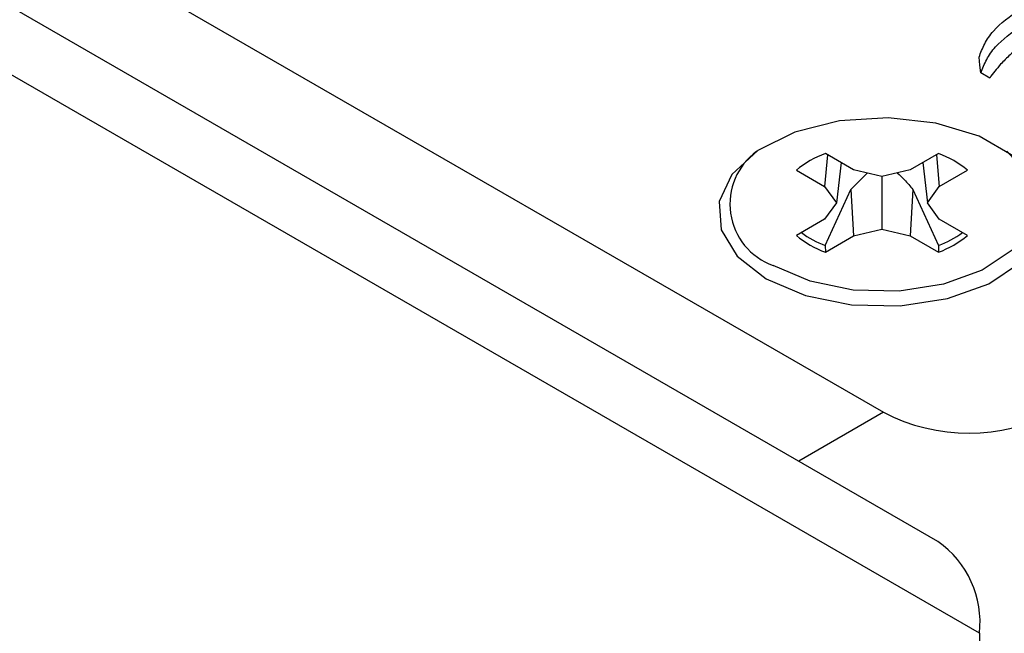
# Model space of a CAD drawing. Header units: inches. Extents: x 0.3 to 33.8, y 0.2 to 21.7.
# Tile 145 of 192: x 30.5891 to 30.6889, y 14.1068 to 14.1691. Entities that reach past the tile are written whole.
import ezdxf

# ---------------------------------------------------------------- set-up
doc = ezdxf.new("R2010")
doc.units = ezdxf.units.IN
doc.header["$MEASUREMENT"] = 0

msp = doc.modelspace()

# ---------------------------------------------------------------- linework, layer by layer
at = {"color": 7, "linetype": 'Continuous', "lineweight": 25}
for p, q in [((30.68216940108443, 14.11610676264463), (30.02809562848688, 14.49369551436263)), ((30.68638982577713, 14.10677862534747), (30.03231605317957, 14.48436737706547)), ((30.46451778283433, 14.25167531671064), (30.67664981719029, 14.12921409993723)), ((30.68742890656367, 14.16314832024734), (30.68653680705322, 14.16366331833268)), ((30.6709703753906, 14.15536229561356), (30.67068669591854, 14.15212980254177)), ((30.67362826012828, 14.15382793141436), (30.67076098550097, 14.15548317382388)), ((30.6822300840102, 14.15548317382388), (30.6793628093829, 14.15382793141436)), ((30.68202069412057, 14.15536229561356), (30.68230437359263, 14.15212980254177)), ((30.66781942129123, 14.15378504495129), (30.67068669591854, 14.15212980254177)), ((30.67234891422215, 14.15456648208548), (30.67187435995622, 14.15047456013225)), ((30.67649553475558, 14.15314230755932), (30.67362826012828, 14.15382793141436)), ((30.6793628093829, 14.15382793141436), (30.67649553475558, 14.15314230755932)), ((30.68064215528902, 14.15456648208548), (30.68111670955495, 14.15047456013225)), ((30.68230437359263, 14.15212980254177), (30.68517164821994, 14.15378504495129)), ((30.67335698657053, 14.15182516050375), (30.67501494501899, 14.15349634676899)), ((30.67649553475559, 14.15314230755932), (30.67649553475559, 14.14780681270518)), ((30.67068669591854, 14.15212980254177), (30.67187435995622, 14.15047456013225)), ((30.67075228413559, 14.14614992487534), (30.67335698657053, 14.15182516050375)), ((30.67335698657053, 14.15182516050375), (30.67362826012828, 14.14712118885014)), ((30.67963408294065, 14.15182516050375), (30.6793628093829, 14.14712118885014)), ((30.67963408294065, 14.15182516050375), (30.68223878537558, 14.14614992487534)), ((30.68111670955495, 14.15047456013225), (30.68230437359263, 14.15212980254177)), ((30.67187435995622, 14.15047456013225), (30.67068669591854, 14.14881931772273)), ((30.68230437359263, 14.14881931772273), (30.68111670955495, 14.15047456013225)), ((30.67068669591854, 14.14881931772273), (30.66781942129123, 14.14716407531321)), ((30.68517164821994, 14.14716407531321), (30.68230437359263, 14.14881931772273)), ((30.67362826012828, 14.14712118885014), (30.67649553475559, 14.14780681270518)), ((30.67649553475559, 14.14780681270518), (30.6793628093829, 14.14712118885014)), ((30.67076098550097, 14.14546594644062), (30.67362826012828, 14.14712118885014)), ((30.6793628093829, 14.14712118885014), (30.6822300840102, 14.14546594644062)), ((30.67075228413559, 14.14614992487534), (30.67076098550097, 14.14546594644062)), ((30.68223878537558, 14.14614992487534), (30.6822300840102, 14.14546594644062)), ((30.6766483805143, 14.12921492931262), (30.66805565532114, 14.12425445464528)), ((30.68638982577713, 14.10677862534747), (30.68638982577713, 14.03155399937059))]:
    msp.add_line(p, q, dxfattribs=at)
at = {"color": 7, "linetype": 'Continuous', "lineweight": 25, "flags": 128}
for points in [[(30.68653680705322, 14.16366331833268), (30.68644232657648, 14.16446297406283), (30.68634788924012, 14.16526260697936)], [(30.66475756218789, 14.14275905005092), (30.66873887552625, 14.14106278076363), (30.67340940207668, 14.14011932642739), (30.6783541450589, 14.14001251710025), (30.68313374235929, 14.14075184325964), (30.6873235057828, 14.14227161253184), (30.69055115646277, 14.1444367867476), (30.69252990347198, 14.14705498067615), (30.69308392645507, 14.14989355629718), (30.6921639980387, 14.15270029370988), (30.68985185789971, 14.15522580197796), (30.68635294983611, 14.1572456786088), (30.68197816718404, 14.15858044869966), (30.67711622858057, 14.15911151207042), (30.67219913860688, 14.15879168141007), (30.66766380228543, 14.15764937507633), (30.66391320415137, 14.15578609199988), (30.66128060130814, 14.15336739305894), (30.65999991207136, 14.15060819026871), (30.66018493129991, 14.14775365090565), (30.66181921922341, 14.14505741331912), (30.66475756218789, 14.14275905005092)], [(30.68917988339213, 14.15571699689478), (30.6912201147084, 14.15344895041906), (30.69208462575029, 14.15081129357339), (30.6915639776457, 14.14814371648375), (30.68970443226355, 14.14568324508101), (30.68667121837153, 14.14364850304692), (30.68273385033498, 14.14222028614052), (30.6782421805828, 14.14152549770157), (30.67359531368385, 14.1416258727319), (30.66920614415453, 14.14251249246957), (30.66546466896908, 14.14410657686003)]]:
    msp.add_lwpolyline(points, dxfattribs=at)
at = {"color": 7, "linetype": 'Continuous', "lineweight": 25}
for centre, radius, start, end in [((30.66772464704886, 14.15035137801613), 0.006641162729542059, 126.105467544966, 250.1049353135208), ((30.67409349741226, 14.14631365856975), 0.009756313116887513, 109.9728560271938, 130.0217674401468), ((30.6788975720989, 14.1463136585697), 0.009756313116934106, 49.97823255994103, 70.0271439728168), ((30.67409349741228, 14.1546354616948), 0.00975631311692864, 229.978232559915, 250.0271439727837), ((30.67437234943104, 14.15577815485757), 0.01028628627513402, 233.9985704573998, 249.3945171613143), ((30.67889757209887, 14.15463546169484), 0.009756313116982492, 289.972856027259, 310.0217674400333), ((30.67873326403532, 14.15556545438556), 0.01004693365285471, 290.4209385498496, 306.1859738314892), ((30.68533436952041, 14.14597522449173), 0.01887741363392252, 242.6096722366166, 297.3903277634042), ((30.67640651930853, 14.107880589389), 0.01004394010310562, 353.7011524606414, 54.98666714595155)]:
    msp.add_arc(centre, radius, start, end, dxfattribs=at)
for points, knots in [([(30.68634788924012, 14.16526260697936), (30.68651929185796, 14.1657163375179), (30.68686223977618, 14.16662417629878), (30.6880033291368, 14.16835060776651), (30.68949433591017, 14.16942744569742), (30.69047862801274, 14.17013832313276)], [0, 0, 0, 0, 0.2534888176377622, 0.5071886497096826, 1, 1, 1, 1]), ([(30.68653680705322, 14.16366331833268), (30.68671195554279, 14.16411668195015), (30.68706240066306, 14.16502379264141), (30.6882033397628, 14.16670980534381), (30.68965689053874, 14.16775436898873), (30.69060234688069, 14.16843380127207)], [0, 0, 0, 0, 0.2588522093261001, 0.5179233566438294, 1, 1, 1, 1]), ([(30.69222083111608, 14.1674558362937), (30.6916743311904, 14.16711475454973), (30.69069197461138, 14.16650164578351), (30.68948162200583, 14.16551287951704), (30.68884650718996, 14.16486615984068), (30.68852773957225, 14.16454156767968)], [0, 0, 0, 0, 0.3844399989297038, 0.6910470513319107, 1, 1, 1, 1]), ([(30.68852773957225, 14.16454156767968), (30.68833268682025, 14.16431283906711), (30.68794209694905, 14.16385481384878), (30.68760011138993, 14.16338401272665), (30.68742890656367, 14.16314832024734)], [0, 0, 0, 0, 0.4993799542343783, 1, 1, 1, 1]), ([(30.67804648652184, 14.15351317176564), (30.67829652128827, 14.15328518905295), (30.67887154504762, 14.15276088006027), (30.67935873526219, 14.15216304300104), (30.67963408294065, 14.15182516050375)], [0, 0, 0, 0, 0.4348251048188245, 1, 1, 1, 1])]:
    msp.add_open_spline(points, degree=3, knots=knots, dxfattribs=at)

doc.saveas('drawing.dxf')
